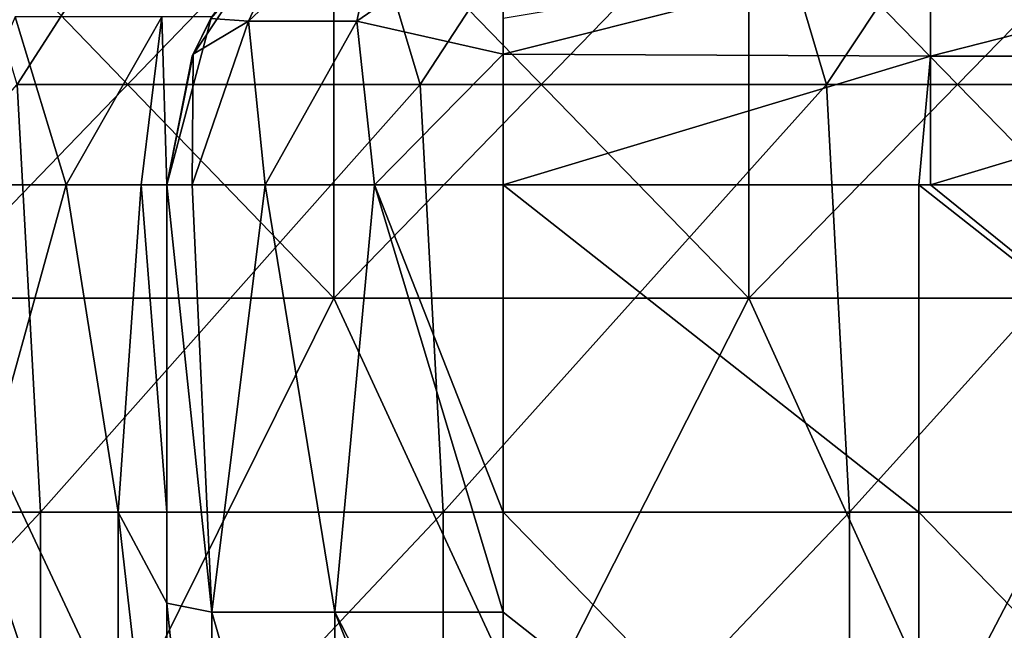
# Model space of a CAD drawing. Header units: inches. Extents: x -4.75 to 4.5, y 0 to 1.88.
# Tile 166 of 256: x -0.93 to -0.75, y 1.34 to 1.46. Entities that reach past the tile are written whole.
import ezdxf

# ---------------------------------------------------------------- set-up
doc = ezdxf.new("R2010")
doc.units = ezdxf.units.IN
doc.header["$LTSCALE"] = 101.851852
doc.header["$MEASUREMENT"] = 0
for name, color, linetype in [('104', 7, 'CONTINUOUS'), ('105', 7, 'CONTINUOUS'), ('11', 7, 'CONTINUOUS'), ('12', 7, 'CONTINUOUS'), ('160', 7, 'CONTINUOUS'), ('161', 7, 'CONTINUOUS'), ('162', 7, 'CONTINUOUS'), ('163', 7, 'CONTINUOUS'), ('171', 7, 'CONTINUOUS'), ('20', 7, 'CONTINUOUS')]:
    doc.layers.add(name, color=color, linetype=linetype)

msp = doc.modelspace()

# ---------------------------------------------------------------- linework, layer by layer
at = {"layer": '104', "color": 13, "linetype": 'Continuous', "true_color": 0xd67263}
for points in [[(-0.9025, 1.34614, 0.187), (-0.9025, 1.4245, 0.187), (-0.9025, 1.34614, 0.107), (-0.9025, 1.34614, 0.187)], [(-0.9025, 1.34614, 0.107), (-0.9025, 1.4245, 0.187), (-0.9025, 1.4245, 0.16008), (-0.9025, 1.34614, 0.107)], [(-0.9025, 1.4245, 0.107), (-0.9025, 1.34614, 0.107), (-0.9025, 1.4245, 0.16008), (-0.9025, 1.4245, 0.107)], [(-0.9025, 1.34614, 0.107), (-0.9025, 1.4245, 0.107), (-0.9025, 1.34614, 0.02692), (-0.9025, 1.34614, 0.107)], [(-0.9025, 1.34614, 0.02692), (-0.9025, 1.4245, 0.107), (-0.9025, 1.4245, 0.08), (-0.9025, 1.34614, 0.02692)], [(-0.9025, 1.36322), (-0.9025, 1.34614), (-0.9025, 1.4245, 0.02692), (-0.9025, 1.36322)], [(-0.9025, 1.4245, 0.02692), (-0.9025, 1.34614), (-0.9025, 1.34614, 0.02692), (-0.9025, 1.4245, 0.02692)], [(-0.9025, 1.4245), (-0.9025, 1.36322), (-0.9025, 1.4245, 0.02692), (-0.9025, 1.4245)], [(-0.9025, 1.4245, 0.02692), (-0.9025, 1.34614, 0.02692), (-0.9025, 1.4245, 0.08), (-0.9025, 1.4245, 0.02692)], [(-0.9025, 1.26777, 0.107), (-0.9025, 1.34614, 0.187), (-0.9025, 1.34614, 0.107), (-0.9025, 1.26777, 0.107)], [(-0.9025, 1.26777, 0.187), (-0.9025, 1.34614, 0.187), (-0.9025, 1.26777, 0.107), (-0.9025, 1.26777, 0.187)], [(-0.9025, 1.26777, 0.107), (-0.9025, 1.34614, 0.107), (-0.9025, 1.26777, 0.02692), (-0.9025, 1.26777, 0.107)], [(-0.9025, 1.34614, 0.107), (-0.9025, 1.34614, 0.02692), (-0.9025, 1.26777, 0.02692), (-0.9025, 1.34614, 0.107)], [(-0.9025, 1.28314), (-0.9025, 1.26777), (-0.9025, 1.34614, 0.02692), (-0.9025, 1.28314)], [(-0.9025, 1.34614, 0.02692), (-0.9025, 1.26777), (-0.9025, 1.26777, 0.02692), (-0.9025, 1.34614, 0.02692)], [(-0.9025, 1.34614), (-0.9025, 1.28314), (-0.9025, 1.34614, 0.02692), (-0.9025, 1.34614)]]:
    msp.add_3dface(points, dxfattribs=at)
at = {"layer": '105', "color": 13, "linetype": 'Continuous', "true_color": 0xd67263}
for points in [[(-0.92135, 1.4245, -0.10688), (-0.94437, 1.4245, -0.15625), (-0.93829, 1.36322, -0.14523), (-0.92135, 1.4245, -0.10688)], [(-0.91158, 1.36322, -0.07479), (-0.92135, 1.4245, -0.10688), (-0.93829, 1.36322, -0.14523), (-0.91158, 1.36322, -0.07479)], [(-0.90725, 1.4245, -0.05427), (-0.92135, 1.4245, -0.10688), (-0.91158, 1.36322, -0.07479), (-0.90725, 1.4245, -0.05427)], [(-0.9025, 1.36322), (-0.90725, 1.4245, -0.05427), (-0.91158, 1.36322, -0.07479), (-0.9025, 1.36322)], [(-0.9025, 1.36322), (-0.9025, 1.4245), (-0.90725, 1.4245, -0.05427), (-0.9025, 1.36322)], [(-0.91158, 1.36322, -0.07479), (-0.93829, 1.36322, -0.14523), (-0.91158, 1.28314, -0.07479), (-0.91158, 1.36322, -0.07479)], [(-0.91158, 1.28314, -0.07479), (-0.93829, 1.36322, -0.14523), (-0.93829, 1.28314, -0.14523), (-0.91158, 1.28314, -0.07479)], [(-0.9025, 1.28314), (-0.9025, 1.34614), (-0.91158, 1.36322, -0.07479), (-0.9025, 1.28314)], [(-0.9025, 1.28314), (-0.91158, 1.36322, -0.07479), (-0.91158, 1.28314, -0.07479), (-0.9025, 1.28314)], [(-0.9025, 1.34614), (-0.9025, 1.36322), (-0.91158, 1.36322, -0.07479), (-0.9025, 1.34614)]]:
    msp.add_3dface(points, dxfattribs=at)
at = {"layer": '11', "color": 13, "linetype": 'Continuous', "true_color": 0xd67263}
for points in [[(-0.879, 1.52338, 2.74153), (-0.93049, 1.4433, 2.72449), (-0.95461, 1.52338, 2.71613), (-0.879, 1.52338, 2.74153)], [(-0.85506, 1.4433, 2.74909), (-0.93049, 1.4433, 2.72449), (-0.879, 1.52338, 2.74153), (-0.85506, 1.4433, 2.74909)], [(-0.80272, 1.52338, 2.76483), (-0.85506, 1.4433, 2.74909), (-0.879, 1.52338, 2.74153), (-0.80272, 1.52338, 2.76483)], [(-0.77899, 1.4433, 2.77161), (-0.85506, 1.4433, 2.74909), (-0.80272, 1.52338, 2.76483), (-0.77899, 1.4433, 2.77161)], [(-0.72583, 1.52338, 2.786), (-0.77899, 1.4433, 2.77161), (-0.80272, 1.52338, 2.76483), (-0.72583, 1.52338, 2.786)], [(-0.70232, 1.4433, 2.79202), (-0.77899, 1.4433, 2.77161), (-0.72583, 1.52338, 2.786), (-0.70232, 1.4433, 2.79202)], [(-1.0008, 1.36322, 2.69945), (-0.93049, 1.4433, 2.72449), (-0.92611, 1.36322, 2.72598), (-1.0008, 1.36322, 2.69945)], [(-0.93049, 1.4433, 2.72449), (-0.85506, 1.4433, 2.74909), (-0.92611, 1.36322, 2.72598), (-0.93049, 1.4433, 2.72449)], [(-0.92611, 1.36322, 2.72598), (-0.85506, 1.4433, 2.74909), (-0.85071, 1.36322, 2.75044), (-0.92611, 1.36322, 2.72598)], [(-0.85506, 1.4433, 2.74909), (-0.77899, 1.4433, 2.77161), (-0.85071, 1.36322, 2.75044), (-0.85506, 1.4433, 2.74909)], [(-0.85071, 1.36322, 2.75044), (-0.77899, 1.4433, 2.77161), (-0.77467, 1.36322, 2.77282), (-0.85071, 1.36322, 2.75044)], [(-0.77899, 1.4433, 2.77161), (-0.70232, 1.4433, 2.79202), (-0.77467, 1.36322, 2.77282), (-0.77899, 1.4433, 2.77161)], [(-0.77467, 1.36322, 2.77282), (-0.70232, 1.4433, 2.79202), (-0.69805, 1.36322, 2.79309), (-0.77467, 1.36322, 2.77282)], [(-1.0008, 1.36322, 2.69945), (-0.92611, 1.36322, 2.72598), (-1.0008, 1.28314, 2.69945), (-1.0008, 1.36322, 2.69945)], [(-0.92611, 1.36322, 2.72598), (-0.92611, 1.28314, 2.72598), (-1.0008, 1.28314, 2.69945), (-0.92611, 1.36322, 2.72598)], [(-0.92611, 1.36322, 2.72598), (-0.85071, 1.36322, 2.75044), (-0.92611, 1.28314, 2.72598), (-0.92611, 1.36322, 2.72598)], [(-0.85071, 1.36322, 2.75044), (-0.85071, 1.28314, 2.75044), (-0.92611, 1.28314, 2.72598), (-0.85071, 1.36322, 2.75044)], [(-0.85071, 1.36322, 2.75044), (-0.77467, 1.36322, 2.77282), (-0.85071, 1.28314, 2.75044), (-0.85071, 1.36322, 2.75044)], [(-0.77467, 1.36322, 2.77282), (-0.77467, 1.28314, 2.77282), (-0.85071, 1.28314, 2.75044), (-0.77467, 1.36322, 2.77282)], [(-0.77467, 1.36322, 2.77282), (-0.69805, 1.36322, 2.79309), (-0.77467, 1.28314, 2.77282), (-0.77467, 1.36322, 2.77282)], [(-0.69805, 1.36322, 2.79309), (-0.69805, 1.28314, 2.79309), (-0.77467, 1.28314, 2.77282), (-0.69805, 1.36322, 2.79309)]]:
    msp.add_3dface(points, dxfattribs=at)
at = {"layer": '12', "color": 13, "linetype": 'Continuous', "true_color": 0xd67263}
for points in [[(-0.87122, 1.40326, -3.45433), (-0.9485, 1.40326, -3.43391), (-0.87122, 1.48334, -3.45433), (-0.87122, 1.40326, -3.45433)], [(-0.9485, 1.40326, -3.43391), (-0.9485, 1.48334, -3.43391), (-0.87122, 1.48334, -3.45433), (-0.9485, 1.40326, -3.43391)], [(-0.9485, 1.40326, 3.43391), (-0.87122, 1.40326, 3.45433), (-0.9485, 1.48334, 3.43391), (-0.9485, 1.40326, 3.43391)], [(-0.87122, 1.40326, 3.45433), (-0.87122, 1.48334, 3.45433), (-0.9485, 1.48334, 3.43391), (-0.87122, 1.40326, 3.45433)], [(-0.79351, 1.40326, -3.473), (-0.87122, 1.40326, -3.45433), (-0.79351, 1.48334, -3.473), (-0.79351, 1.40326, -3.473)], [(-0.87122, 1.40326, -3.45433), (-0.87122, 1.48334, -3.45433), (-0.79351, 1.48334, -3.473), (-0.87122, 1.40326, -3.45433)], [(-0.87122, 1.40326, 3.45433), (-0.79351, 1.40326, 3.473), (-0.87122, 1.48334, 3.45433), (-0.87122, 1.40326, 3.45433)], [(-0.79351, 1.40326, 3.473), (-0.79351, 1.48334, 3.473), (-0.87122, 1.48334, 3.45433), (-0.79351, 1.40326, 3.473)], [(-0.71539, 1.40326, -3.48993), (-0.79351, 1.40326, -3.473), (-0.71539, 1.48334, -3.48993), (-0.71539, 1.40326, -3.48993)], [(-0.79351, 1.40326, -3.473), (-0.79351, 1.48334, -3.473), (-0.71539, 1.48334, -3.48993), (-0.79351, 1.40326, -3.473)], [(-0.79351, 1.40326, 3.473), (-0.71539, 1.40326, 3.48993), (-0.79351, 1.48334, 3.473), (-0.79351, 1.40326, 3.473)], [(-0.71539, 1.40326, 3.48993), (-0.71539, 1.48334, 3.48993), (-0.79351, 1.48334, 3.473), (-0.71539, 1.40326, 3.48993)], [(-0.98714, 1.32318, 3.42301), (-0.9109, 1.32318, 3.44408), (-0.9485, 1.40326, 3.43391), (-0.98714, 1.32318, 3.42301)], [(-0.9109, 1.32318, -3.44408), (-0.98714, 1.32318, -3.423), (-0.9485, 1.40326, -3.43391), (-0.9109, 1.32318, -3.44408)], [(-0.9485, 1.40326, 3.43391), (-0.9109, 1.32318, 3.44408), (-0.87122, 1.40326, 3.45433), (-0.9485, 1.40326, 3.43391)], [(-0.87122, 1.40326, -3.45433), (-0.9109, 1.32318, -3.44408), (-0.9485, 1.40326, -3.43391), (-0.87122, 1.40326, -3.45433)], [(-0.9109, 1.32318, 3.44408), (-0.83421, 1.32318, 3.46345), (-0.87122, 1.40326, 3.45433), (-0.9109, 1.32318, 3.44408)], [(-0.83421, 1.32318, -3.46345), (-0.9109, 1.32318, -3.44408), (-0.87122, 1.40326, -3.45433), (-0.83421, 1.32318, -3.46345)], [(-0.87122, 1.40326, 3.45433), (-0.83421, 1.32318, 3.46345), (-0.79351, 1.40326, 3.473), (-0.87122, 1.40326, 3.45433)], [(-0.79351, 1.40326, -3.473), (-0.83421, 1.32318, -3.46345), (-0.87122, 1.40326, -3.45433), (-0.79351, 1.40326, -3.473)], [(-0.83421, 1.32318, 3.46345), (-0.75711, 1.32318, 3.48112), (-0.79351, 1.40326, 3.473), (-0.83421, 1.32318, 3.46345)], [(-0.75711, 1.32318, -3.48112), (-0.83421, 1.32318, -3.46345), (-0.79351, 1.40326, -3.473), (-0.75711, 1.32318, -3.48112)], [(-0.79351, 1.40326, 3.473), (-0.75711, 1.32318, 3.48112), (-0.71539, 1.40326, 3.48993), (-0.79351, 1.40326, 3.473)], [(-0.71539, 1.40326, -3.48993), (-0.75711, 1.32318, -3.48112), (-0.79351, 1.40326, -3.473), (-0.71539, 1.40326, -3.48993)], [(-0.75711, 1.32318, 3.48112), (-0.67964, 1.32318, 3.49707), (-0.71539, 1.40326, 3.48993), (-0.75711, 1.32318, 3.48112)], [(-0.67964, 1.32318, -3.49707), (-0.75711, 1.32318, -3.48112), (-0.71539, 1.40326, -3.48993), (-0.67964, 1.32318, -3.49707)]]:
    msp.add_3dface(points, dxfattribs=at)
at = {"layer": '160', "color": 13, "linetype": 'Continuous', "true_color": 0xd67263}
for points in [[(-0.8395, 1.44898, 0.24505), (-0.7595, 1.46905, 0.23155), (-0.8395, 1.45567, 0.24175), (-0.8395, 1.44898, 0.24505)], [(-0.7595, 1.44861, 0.2452), (-0.7595, 1.46905, 0.23155), (-0.8395, 1.44898, 0.24505), (-0.7595, 1.44861, 0.2452)], [(-0.67942, 1.46905, 0.23155), (-0.7595, 1.44861, 0.2452), (-0.67942, 1.44861, 0.2452), (-0.67942, 1.46905, 0.23155)], [(-0.7595, 1.46905, 0.23155), (-0.7595, 1.44861, 0.2452), (-0.67942, 1.46905, 0.23155), (-0.7595, 1.46905, 0.23155)], [(-0.8395, 1.4245, 0.25), (-0.7595, 1.44861, 0.2452), (-0.8395, 1.44898, 0.24505), (-0.8395, 1.4245, 0.25)], [(-0.8395, 1.4245, 0.25), (-0.76167, 1.4245, 0.25), (-0.7595, 1.44861, 0.2452), (-0.8395, 1.4245, 0.25)], [(-0.76167, 1.4245, 0.25), (-0.7595, 1.4245, 0.25), (-0.7595, 1.44861, 0.2452), (-0.76167, 1.4245, 0.25)], [(-0.7595, 1.4245, 0.25), (-0.68383, 1.4245, 0.25), (-0.67942, 1.44861, 0.2452), (-0.7595, 1.4245, 0.25)], [(-0.7595, 1.44861, 0.2452), (-0.7595, 1.4245, 0.25), (-0.67942, 1.44861, 0.2452), (-0.7595, 1.44861, 0.2452)]]:
    msp.add_3dface(points, dxfattribs=at)
at = {"layer": '161', "color": 13, "linetype": 'Continuous', "true_color": 0xd67263}
for points in [[(-0.9025, 1.4245, 0.187), (-0.9025, 1.34614, 0.187), (-0.89406, 1.3445, 0.2185), (-0.9025, 1.4245, 0.187)], [(-0.8977, 1.4245, 0.21111), (-0.9025, 1.4245, 0.187), (-0.89406, 1.3445, 0.2185), (-0.8977, 1.4245, 0.21111)], [(-0.88405, 1.4245, 0.23155), (-0.8977, 1.4245, 0.21111), (-0.89406, 1.3445, 0.2185), (-0.88405, 1.4245, 0.23155)], [(-0.871, 1.3445, 0.24156), (-0.88405, 1.4245, 0.23155), (-0.89406, 1.3445, 0.2185), (-0.871, 1.3445, 0.24156)], [(-0.86361, 1.4245, 0.2452), (-0.88405, 1.4245, 0.23155), (-0.871, 1.3445, 0.24156), (-0.86361, 1.4245, 0.2452)], [(-0.8395, 1.3445, 0.25), (-0.86361, 1.4245, 0.2452), (-0.871, 1.3445, 0.24156), (-0.8395, 1.3445, 0.25)], [(-0.8395, 1.36322, 0.25), (-0.8395, 1.4245, 0.25), (-0.86361, 1.4245, 0.2452), (-0.8395, 1.36322, 0.25)], [(-0.8395, 1.3445, 0.25), (-0.8395, 1.36322, 0.25), (-0.86361, 1.4245, 0.2452), (-0.8395, 1.3445, 0.25)], [(-0.9025, 1.34614, 0.187), (-0.9025, 1.26777, 0.187), (-0.89406, 1.26442, 0.2185), (-0.9025, 1.34614, 0.187)], [(-0.89406, 1.3445, 0.2185), (-0.9025, 1.34614, 0.187), (-0.89406, 1.26442, 0.2185), (-0.89406, 1.3445, 0.2185)], [(-0.871, 1.3445, 0.24156), (-0.89406, 1.3445, 0.2185), (-0.871, 1.26442, 0.24156), (-0.871, 1.3445, 0.24156)], [(-0.871, 1.26442, 0.24156), (-0.89406, 1.3445, 0.2185), (-0.89406, 1.26442, 0.2185), (-0.871, 1.26442, 0.24156)], [(-0.8395, 1.28314, 0.25), (-0.8395, 1.3445, 0.25), (-0.871, 1.3445, 0.24156), (-0.8395, 1.28314, 0.25)], [(-0.8395, 1.26442, 0.25), (-0.8395, 1.28314, 0.25), (-0.871, 1.3445, 0.24156), (-0.8395, 1.26442, 0.25)], [(-0.8395, 1.26442, 0.25), (-0.871, 1.3445, 0.24156), (-0.871, 1.26442, 0.24156), (-0.8395, 1.26442, 0.25)]]:
    msp.add_3dface(points, dxfattribs=at)
at = {"layer": '162', "color": 13, "linetype": 'Continuous', "true_color": 0xd67263}
for points in [[(-0.88405, 1.46905, 0.08), (-0.89408, 1.45597), (-0.8977, 1.44861, 0.08), (-0.88405, 1.46905, 0.08)], [(-0.88405, 1.46905, 0.08), (-0.8977, 1.44861, 0.08), (-0.88405, 1.46905, 0.16008), (-0.88405, 1.46905, 0.08)], [(-0.88405, 1.46905, 0.16008), (-0.8977, 1.44861, 0.08), (-0.8977, 1.44861, 0.16008), (-0.88405, 1.46905, 0.16008)], [(-0.88405, 1.46905, 0.16008), (-0.8977, 1.44861, 0.16008), (-0.89425, 1.45567, 0.187), (-0.88405, 1.46905, 0.16008)], [(-0.89408, 1.45597), (-0.9025, 1.4245), (-0.8977, 1.44861, 0.08), (-0.89408, 1.45597)], [(-0.89425, 1.45567, 0.187), (-0.8977, 1.44861, 0.16008), (-0.89755, 1.44898, 0.187), (-0.89425, 1.45567, 0.187)], [(-0.9025, 1.4245, 0.16008), (-0.9025, 1.4245, 0.187), (-0.89755, 1.44898, 0.187), (-0.9025, 1.4245, 0.16008)], [(-0.8977, 1.44861, 0.16008), (-0.9025, 1.4245, 0.16008), (-0.89755, 1.44898, 0.187), (-0.8977, 1.44861, 0.16008)], [(-0.9025, 1.4245, 0.107), (-0.9025, 1.4245, 0.16008), (-0.8977, 1.44861, 0.16008), (-0.9025, 1.4245, 0.107)], [(-0.9025, 1.4245, 0.08), (-0.9025, 1.4245, 0.107), (-0.8977, 1.44861, 0.16008), (-0.9025, 1.4245, 0.08)], [(-0.9025, 1.4245), (-0.9025, 1.4245, 0.02692), (-0.8977, 1.44861, 0.08), (-0.9025, 1.4245)], [(-0.9025, 1.4245, 0.02692), (-0.9025, 1.4245, 0.08), (-0.8977, 1.44861, 0.08), (-0.9025, 1.4245, 0.02692)], [(-0.8977, 1.44861, 0.08), (-0.9025, 1.4245, 0.08), (-0.8977, 1.44861, 0.16008), (-0.8977, 1.44861, 0.08)]]:
    msp.add_3dface(points, dxfattribs=at)
at = {"layer": '163', "color": 13, "linetype": 'Continuous', "true_color": 0xd67263}
for points in [[(-0.94437, 1.4245, -0.15625), (-0.92135, 1.4245, -0.10688), (-0.93084, 1.45597, -0.14914), (-0.94437, 1.4245, -0.15625)], [(-0.92135, 1.4245, -0.10688), (-0.9034, 1.45597, -0.0768), (-0.93084, 1.45597, -0.14914), (-0.92135, 1.4245, -0.10688)], [(-0.92135, 1.4245, -0.10688), (-0.90725, 1.4245, -0.05427), (-0.9034, 1.45597, -0.0768), (-0.92135, 1.4245, -0.10688)], [(-0.90725, 1.4245, -0.05427), (-0.9025, 1.4245), (-0.9034, 1.45597, -0.0768), (-0.90725, 1.4245, -0.05427)], [(-0.9025, 1.4245), (-0.89408, 1.45597), (-0.9034, 1.45597, -0.0768), (-0.9025, 1.4245)]]:
    msp.add_3dface(points, dxfattribs=at)
at = {"layer": '171', "color": 13, "linetype": 'Continuous', "true_color": 0xd67263}
for points in [[(-0.88721, 1.45517, 0.21442), (-0.86692, 1.45517, 0.23471), (-0.86175, 1.47908, 0.20925), (-0.88721, 1.45517, 0.21442)], [(-0.87841, 1.47405, 0.187), (-0.88721, 1.45517, 0.21442), (-0.86175, 1.47908, 0.20925), (-0.87841, 1.47405, 0.187)], [(-0.86692, 1.45517, 0.23471), (-0.8395, 1.47405, 0.22591), (-0.86175, 1.47908, 0.20925), (-0.86692, 1.45517, 0.23471)], [(-0.87841, 1.47405, 0.187), (-0.89425, 1.45567, 0.187), (-0.88721, 1.45517, 0.21442), (-0.87841, 1.47405, 0.187)], [(-0.8395, 1.44898, 0.24505), (-0.8395, 1.47405, 0.22591), (-0.86692, 1.45517, 0.23471), (-0.8395, 1.44898, 0.24505)], [(-0.8395, 1.44898, 0.24505), (-0.8395, 1.45567, 0.24175), (-0.8395, 1.47405, 0.22591), (-0.8395, 1.44898, 0.24505)], [(-0.8977, 1.4245, 0.21111), (-0.88405, 1.4245, 0.23155), (-0.88721, 1.45517, 0.21442), (-0.8977, 1.4245, 0.21111)], [(-0.89755, 1.44898, 0.187), (-0.8977, 1.4245, 0.21111), (-0.88721, 1.45517, 0.21442), (-0.89755, 1.44898, 0.187)], [(-0.89425, 1.45567, 0.187), (-0.89755, 1.44898, 0.187), (-0.88721, 1.45517, 0.21442), (-0.89425, 1.45567, 0.187)], [(-0.88721, 1.45517, 0.21442), (-0.88405, 1.4245, 0.23155), (-0.86692, 1.45517, 0.23471), (-0.88721, 1.45517, 0.21442)], [(-0.88405, 1.4245, 0.23155), (-0.86361, 1.4245, 0.2452), (-0.86692, 1.45517, 0.23471), (-0.88405, 1.4245, 0.23155)], [(-0.86361, 1.4245, 0.2452), (-0.8395, 1.44898, 0.24505), (-0.86692, 1.45517, 0.23471), (-0.86361, 1.4245, 0.2452)], [(-0.9025, 1.4245, 0.187), (-0.8977, 1.4245, 0.21111), (-0.89755, 1.44898, 0.187), (-0.9025, 1.4245, 0.187)], [(-0.86361, 1.4245, 0.2452), (-0.8395, 1.4245, 0.25), (-0.8395, 1.44898, 0.24505), (-0.86361, 1.4245, 0.2452)]]:
    msp.add_3dface(points, dxfattribs=at)
at = {"layer": '20', "color": 13, "linetype": 'Continuous', "true_color": 0xd67263}
for points in [[(-0.76167, 1.4245, 0.25), (-0.8395, 1.4245, 0.25), (-0.76167, 1.36322, 0.25), (-0.76167, 1.4245, 0.25)], [(-0.76167, 1.36322, 0.25), (-0.8395, 1.4245, 0.25), (-0.8395, 1.36322, 0.25), (-0.76167, 1.36322, 0.25)], [(-0.7595, 1.4245, 0.25), (-0.76167, 1.4245, 0.25), (-0.68383, 1.36322, 0.25), (-0.7595, 1.4245, 0.25)], [(-0.68383, 1.36322, 0.25), (-0.76167, 1.4245, 0.25), (-0.76167, 1.36322, 0.25), (-0.68383, 1.36322, 0.25)], [(-0.68383, 1.4245, 0.25), (-0.7595, 1.4245, 0.25), (-0.68383, 1.36322, 0.25), (-0.68383, 1.4245, 0.25)], [(-0.76167, 1.36322, 0.25), (-0.8395, 1.36322, 0.25), (-0.76167, 1.28314, 0.25), (-0.76167, 1.36322, 0.25)], [(-0.8395, 1.36322, 0.25), (-0.8395, 1.3445, 0.25), (-0.76167, 1.28314, 0.25), (-0.8395, 1.36322, 0.25)], [(-0.68383, 1.36322, 0.25), (-0.76167, 1.36322, 0.25), (-0.68383, 1.28314, 0.25), (-0.68383, 1.36322, 0.25)], [(-0.68383, 1.28314, 0.25), (-0.76167, 1.36322, 0.25), (-0.76167, 1.28314, 0.25), (-0.68383, 1.28314, 0.25)], [(-0.76167, 1.28314, 0.25), (-0.8395, 1.3445, 0.25), (-0.8395, 1.28314, 0.25), (-0.76167, 1.28314, 0.25)]]:
    msp.add_3dface(points, dxfattribs=at)

doc.saveas('drawing.dxf')
